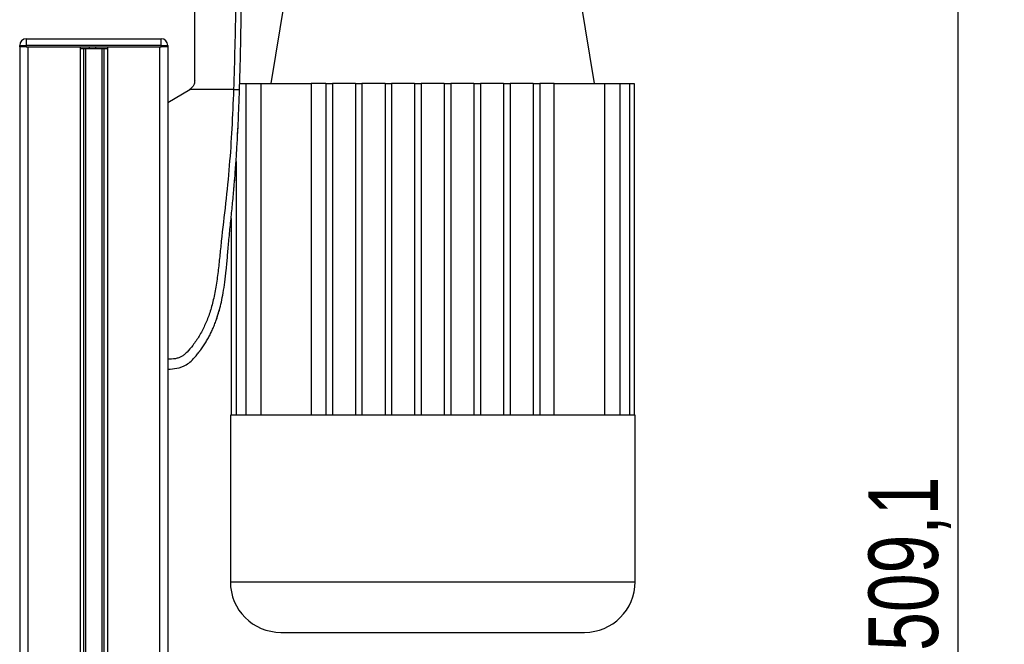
# Model space of a CAD drawing. Header units: millimetres. Extents: x 0 to 420, y 0 to 297.
# Tile 60 of 62: x 314 to 357, y 208 to 235. Entities that reach past the tile are written whole.
import ezdxf

# ---------------------------------------------------------------- set-up
doc = ezdxf.new("R2010")
doc.units = ezdxf.units.MM
doc.layers.add('QUOTE', color=174, linetype='Continuous')
doc.styles.add('SLDTEXTSTYLE3', font='TXT', dxfattribs={"width": 0.75})
doc.dimstyles.new('SLDDIMSTYLE0', dxfattribs={"dimtxt": 3, "dimasz": 3, "dimexe": 0, "dimexo": 0.0625, "dimgap": 0.75, "dimtad": 1, "dimlfac": 7.034104, "dimrnd": 1e-09, "dimzin": 12, "dimdsep": 46, "dimtxsty": 'SLDTEXTSTYLE3', "dimsah": 1, "dimcen": 0.09, "dimadec": 0, "dimazin": 3, "dimtfac": 1, "dimtdec": 3, "dimtofl": 0, "dimtmove": 0, "dimatfit": 3, "dimfxl": 0, "dimfrac": 2, "dimtolj": 1, "dimtzin": 12, "dimarcsym": 0})

# ---------------------------------------------------------------- blocks, each defined once
blk = doc.blocks.new('_D_2')
at = {"layer": 'QUOTE'}
for p, q in [((321.759, 248.71), (357.032, 248.71)), ((355.032, 176.334), (355.032, 248.71)), ((339.823, 176.334), (357.032, 176.334))]:
    blk.add_line(p, q, dxfattribs=at)
for points in [[(355.032, 248.71), (354.532, 245.71), (355.532, 245.71)], [(355.032, 176.334), (355.532, 179.334), (354.532, 179.334)]]:
    blk.add_solid(points, dxfattribs=at)
at = {"layer": 'QUOTE', "insert": (351.165, 207.534), "char_height": 3, "attachment_point": 1, "rotation": 90, "style": 'SLDTEXTSTYLE3'}
blk.add_mtext('509,1', dxfattribs=at)

msp = doc.modelspace()

# ---------------------------------------------------------------- linework, layer by layer
at = {"color": 7, "linetype": 'Continuous', "lineweight": 25}
for p, q in [((325.9442, 235.6307), (325.3471, 232.0481)), ((339.3361, 232.0481), (338.739, 235.6307)), ((314.7836, 233.9816), (314.7836, 233.6972)), ((314.7836, 233.9816), (320.6124, 233.9816)), ((320.6124, 233.6972), (320.6124, 233.9816)), ((314.4993, 233.6972), (314.7836, 233.6972)), ((314.4993, 233.6261), (314.4993, 233.6972)), ((314.4993, 233.6261), (314.4993, 199.5067)), ((314.7836, 233.6261), (314.4993, 233.6261)), ((320.6124, 233.6972), (314.7836, 233.6972)), ((314.7836, 233.6972), (314.7836, 233.6261)), ((314.7836, 233.6261), (320.6124, 233.6261)), ((314.8547, 233.6261), (314.8547, 199.5067)), ((314.8547, 233.6261), (317.108, 233.6261)), ((317.108, 233.6261), (317.108, 199.5067)), ((317.2621, 233.5551), (317.2621, 199.5067)), ((317.3437, 233.5551), (317.3437, 199.5067)), ((317.4641, 233.5551), (317.5086, 233.5551)), ((317.5197, 233.5551), (317.5197, 233.6261)), ((317.7813, 233.5551), (317.7813, 233.6261)), ((317.7923, 233.5551), (317.8098, 233.5551)), ((318.0523, 233.5551), (318.0523, 199.5067)), ((318.1339, 233.5551), (318.1339, 199.5067)), ((318.288, 233.6261), (318.288, 199.5067)), ((318.288, 233.6261), (320.5413, 233.6261)), ((320.5413, 233.6261), (320.5413, 199.5067)), ((320.6124, 233.6261), (320.6124, 233.6972)), ((320.6124, 233.6972), (320.8967, 233.6972)), ((320.8967, 233.6261), (320.6124, 233.6261)), ((320.8967, 233.6972), (320.8967, 233.6261)), ((320.8967, 233.6261), (320.8967, 199.5067)), ((324.0038, 232.0481), (324.262, 232.0481)), ((324.262, 232.0481), (324.262, 217.7179)), ((324.262, 232.0481), (324.9191, 232.0481)), ((324.9191, 232.0481), (327.0904, 232.0481)), ((324.9191, 232.0481), (324.9191, 217.7179)), ((327.7213, 232.0481), (327.0904, 232.0481)), ((327.0904, 232.0481), (327.0904, 217.7179)), ((327.7213, 232.0481), (328.0056, 232.0481)), ((327.7213, 232.0481), (327.7213, 217.7179)), ((328.0056, 232.0481), (328.0056, 217.7179)), ((329.0008, 232.0481), (328.0056, 232.0481)), ((329.0008, 232.0481), (329.2851, 232.0481)), ((329.0008, 232.0481), (329.0008, 217.7179)), ((329.2851, 232.0481), (329.2851, 217.7179)), ((330.2802, 232.0481), (329.2851, 232.0481)), ((330.2802, 232.0481), (330.5646, 232.0481)), ((330.2802, 232.0481), (330.2802, 217.7179)), ((330.5646, 232.0481), (330.5646, 217.7179)), ((331.5597, 232.0481), (330.5646, 232.0481)), ((331.5597, 232.0481), (331.5597, 217.7179)), ((331.5597, 232.0481), (331.8441, 232.0481)), ((331.8441, 232.0481), (331.8441, 217.7179)), ((332.8392, 232.0481), (331.8441, 232.0481)), ((332.8392, 232.0481), (332.8392, 217.7179)), ((332.8392, 232.0481), (333.1235, 232.0481)), ((333.1235, 232.0481), (333.1235, 217.7179)), ((334.1187, 232.0481), (333.1235, 232.0481)), ((334.1187, 232.0481), (334.403, 232.0481)), ((334.1187, 232.0481), (334.1187, 217.7179)), ((334.403, 232.0481), (334.403, 217.7179)), ((335.3982, 232.0481), (334.403, 232.0481)), ((335.3982, 232.0481), (335.6825, 232.0481)), ((335.3982, 232.0481), (335.3982, 217.7179)), ((335.6825, 232.0481), (335.6825, 217.7179)), ((336.6777, 232.0481), (335.6825, 232.0481)), ((336.6777, 232.0481), (336.962, 232.0481)), ((336.6777, 232.0481), (336.6777, 217.7179)), ((336.962, 232.0481), (336.962, 217.7179)), ((337.5929, 232.0481), (336.962, 232.0481)), ((337.5929, 217.7179), (337.5929, 232.0481)), ((337.5929, 232.0481), (339.7642, 232.0481)), ((339.7642, 232.0481), (339.7642, 217.7179)), ((339.7642, 232.0481), (340.4213, 232.0481)), ((340.4213, 232.0481), (340.4213, 217.7179)), ((340.4213, 232.0481), (340.8383, 232.0481)), ((340.8383, 232.0481), (340.8383, 217.7179)), ((340.8383, 232.0481), (341.0497, 232.0481)), ((341.0497, 232.0481), (341.0497, 217.7179)), ((320.8967, 231.2236), (321.8422, 231.7922)), ((321.8422, 231.7922), (321.8536, 231.7991)), ((323.7368, 231.7922), (321.8422, 231.7922)), ((320.8967, 231.2236), (320.8967, 220.1347)), ((323.914, 229.8535), (323.93, 230.1663)), ((323.8727, 229.1178), (323.8769, 229.1722)), ((323.8312, 228.4721), (323.8459, 228.6977)), ((323.845, 228.6833), (323.845, 217.7179)), ((323.6335, 226.22), (323.6335, 217.7179)), ((322.9989, 221.8622), (323.169, 222.4323)), ((323.5985, 217.7179), (323.5985, 210.5209)), ((323.6335, 217.7179), (323.5985, 217.7179)), ((323.845, 217.7179), (323.6335, 217.7179)), ((324.262, 217.7179), (323.845, 217.7179)), ((324.9191, 217.7179), (324.262, 217.7179)), ((327.7213, 217.7179), (324.9191, 217.7179)), ((329.0008, 217.7179), (327.7213, 217.7179)), ((330.2802, 217.7179), (329.0008, 217.7179)), ((331.5597, 217.7179), (330.2802, 217.7179)), ((333.1235, 217.7179), (331.5597, 217.7179)), ((334.403, 217.7179), (333.1235, 217.7179)), ((335.6825, 217.7179), (334.403, 217.7179)), ((336.962, 217.7179), (335.6825, 217.7179)), ((339.7642, 217.7179), (336.962, 217.7179)), ((340.4213, 217.7179), (339.7642, 217.7179)), ((340.8383, 217.7179), (340.4213, 217.7179)), ((341.0497, 217.7179), (340.8383, 217.7179)), ((341.0848, 217.7179), (341.0497, 217.7179)), ((341.0848, 210.5209), (341.0848, 217.7179)), ((323.5985, 210.5209), (332.3416, 210.5209)), ((332.3416, 210.5209), (341.0848, 210.5209))]:
    msp.add_line(p, q, dxfattribs=at)
at = {"color": 7, "linetype": 'Continuous', "lineweight": 25, "flags": 128}
for points in [[(323.9154, 229.8535), (323.9154, 229.8536), (323.9154, 229.8536)], [(323.9154, 229.8536), (323.9154, 229.8536), (323.9154, 229.8536)]]:
    msp.add_lwpolyline(points, dxfattribs=at)
at = {"color": 7, "linetype": 'Continuous', "lineweight": 25}
for centre, radius, start, end in [((314.7836, 233.6972), 0.2843, 90, 180), ((320.6124, 233.6972), 0.2843, 0, 90), ((325.7843, 210.5209), 2.1858, 180, 270), ((338.899, 210.5209), 2.1858, 270, 0)]:
    msp.add_arc(centre, radius, start, end, dxfattribs=at)
for points, knots in [([(323.8814, 241.3303), (323.884, 241.1855), (323.8976, 240.4456), (323.8812, 239.1095), (323.8613, 237.3024), (323.8311, 235.4777), (323.7935, 233.6384), (323.7557, 232.4075), (323.7368, 231.7922)], [0, 0, 0, 0, 0.0464128, 0.2373047, 0.4282562, 0.6190326, 0.8095741, 1, 1, 1, 1]), ([(323.9962, 231.7828), (324.0088, 232.1999), (324.0347, 233.0523), (324.0603, 234.3481), (324.0787, 235.6554), (324.0883, 236.791), (324.0933, 237.758), (324.0952, 238.5299), (324.0956, 239.2968), (324.0941, 240.0894), (324.0872, 240.7417), (324.0793, 241.1691), (324.0761, 241.2967), (324.0753, 241.332)], [0, 0, 0, 0, 0.1287783, 0.2631936, 0.400942, 0.5351169, 0.6186357, 0.7056623, 0.7795325, 0.8627463, 0.959024, 0.9886844, 1, 1, 1, 1]), ([(322.0603, 232.1646), (322.0603, 232.5885), (322.0603, 233.4374), (322.0603, 234.7097), (322.0603, 235.9807), (322.0603, 236.8227), (322.0603, 237.2442)], [0, 0, 0, 0, 0.2486567, 0.4978798, 0.7487052, 1, 1, 1, 1]), ([(317.1198, 233.5551), (317.1413, 233.5551), (317.2004, 233.5551), (317.3429, 233.5551), (317.4592, 233.5551), (317.5197, 233.5551)], [0, 0, 0, 0, 0.2149511, 0.5913019, 1, 1, 1, 1]), ([(317.5197, 233.5551), (317.5687, 233.5551), (317.6561, 233.5551), (317.7431, 233.5551), (317.7813, 233.5551)], [0, 0, 0, 0, 0.56060879, 1, 1, 1, 1]), ([(317.7813, 233.5551), (317.8537, 233.5551), (317.9928, 233.5551), (318.1547, 233.5551), (318.2623, 233.5551), (318.2931, 233.5551), (318.309, 233.5551)], [0, 0, 0, 0, 0.29393521, 0.56456169, 0.77573173, 1, 1, 1, 1]), ([(322.0603, 232.1646), (322.0555, 232.117), (322.046, 232.0218), (321.9731, 231.8894), (321.8943, 231.8299), (321.8536, 231.7991)], [0, 0, 0, 0, 0.3260001, 0.6519821, 1, 1, 1, 1]), ([(323.7368, 231.7922), (323.7146, 231.2265), (323.6717, 230.1308), (323.5591, 228.4905), (323.4005, 226.8692), (323.2379, 225.5607), (323.14, 224.5763), (323.0725, 223.9165), (322.9805, 223.2645), (322.8565, 222.6461), (322.6981, 222.0863), (322.5008, 221.5884), (322.2639, 221.1369), (322.0022, 220.7575), (321.7797, 220.4903), (321.6147, 220.3322), (321.4949, 220.2467), (321.3661, 220.1912), (321.1673, 220.1401), (321.0074, 220.1369), (320.8967, 220.1347)], [0, 0, 0, 0, 0.1345803, 0.2606891, 0.3908258, 0.5218164, 0.5741497, 0.6260119, 0.6794971, 0.7306436, 0.7758676, 0.8176431, 0.8578189, 0.896894, 0.9271554, 0.9404322, 0.9512566, 0.9620129, 0.9737095, 1, 1, 1, 1]), ([(320.8967, 219.7082), (321.0282, 219.7137), (321.3041, 219.7251), (321.6533, 219.8538), (321.9214, 220.0622), (322.0941, 220.2557), (322.2184, 220.4071), (322.2754, 220.4812), (322.3323, 220.5567), (322.4127, 220.6685), (322.5232, 220.8376), (322.627, 221.0129), (322.724, 221.1942), (322.8143, 221.3816), (322.8977, 221.575), (322.9745, 221.7745), (323.0525, 222.0025), (323.1338, 222.2772), (323.2172, 222.6173), (323.2957, 223.0185), (323.3654, 223.4818), (323.4253, 224.0073), (323.4781, 224.5938), (323.5317, 225.2435), (323.6001, 225.9289), (323.6733, 226.6346), (323.7413, 227.3436), (323.8018, 228.0635), (323.8536, 228.7853), (323.8965, 229.4889), (323.9308, 230.1478), (323.9564, 230.7165), (323.9748, 231.1768), (323.9871, 231.5153), (323.9936, 231.7063), (323.9962, 231.7828)], [0, 0, 0, 0, 0.0298605, 0.062661, 0.0824207, 0.1065055, 0.1214363, 0.1269566, 0.1277359, 0.1429311, 0.1582172, 0.1736223, 0.1891751, 0.2049044, 0.2208385, 0.2370044, 0.2534273, 0.275546, 0.3020067, 0.3328988, 0.3683202, 0.4083393, 0.4529465, 0.5020123, 0.5563269, 0.6093284, 0.6630895, 0.718023, 0.7733257, 0.8273697, 0.8780517, 0.923096, 0.956626, 0.9826179, 1, 1, 1, 1]), ([(323.7368, 231.7922), (323.7702, 231.7911), (323.8396, 231.7887), (323.9262, 231.7857), (323.9853, 231.7835), (323.9926, 231.783), (323.9962, 231.7828)], [0, 0, 0, 0, 0.2412013, 0.5, 0.7587987, 1, 1, 1, 1]), ([(323.7482, 227.4427), (323.7537, 227.505), (323.7688, 227.674), (323.7816, 227.8337), (323.7897, 227.9345)], [0, 0, 0, 0, 0.3688253, 1, 1, 1, 1]), ([(322.6469, 221.0519), (322.6469, 221.0519), (322.6468, 221.0519), (322.6468, 221.0519), (322.6469, 221.0519), (322.6469, 221.0519)], [0, 0, 0, 0, 0.0564649, 0.5510099, 1, 1, 1, 1]), ([(320.8967, 220.1347), (320.8967, 220.0788), (320.8967, 219.9669), (320.8967, 219.826), (320.8967, 219.7275), (320.8967, 219.7148), (320.8967, 219.7083)], [0, 0, 0, 0, 0.24994591, 0.49973814, 0.74942403, 1, 1, 1, 1]), ([(325.7843, 208.3351), (325.7937, 208.3351), (325.8128, 208.3351), (325.9702, 208.3351), (326.2085, 208.3351), (326.5092, 208.3351), (326.8462, 208.3351), (327.2428, 208.3351), (327.6967, 208.3351), (328.1997, 208.3351), (328.7432, 208.3351), (329.3201, 208.3351), (329.9799, 208.3351), (330.7222, 208.3351), (331.5337, 208.3351), (332.0751, 208.3351), (332.3416, 208.3351)], [0, 0, 0, 0, 0.0776265, 0.1576636, 0.2399513, 0.3042755, 0.3686069, 0.4342997, 0.5, 0.5656928, 0.6313931, 0.6957172, 0.7600486, 0.8423299, 0.9223719, 1, 1, 1, 1]), ([(332.3416, 208.3351), (332.6082, 208.3351), (333.1496, 208.3351), (333.9611, 208.3351), (334.7033, 208.3351), (335.3632, 208.3351), (335.94, 208.3351), (336.4836, 208.3351), (336.9865, 208.3351), (337.4405, 208.3351), (337.837, 208.3351), (338.174, 208.3351), (338.4747, 208.3351), (338.713, 208.3351), (338.8705, 208.3351), (338.8896, 208.3351), (338.899, 208.3351)], [0, 0, 0, 0, 0.0776314, 0.1576636, 0.2399513, 0.3042755, 0.3686069, 0.4342997, 0.5, 0.5656928, 0.6313931, 0.6957172, 0.7600486, 0.8423299, 0.922367, 1, 1, 1, 1])]:
    msp.add_open_spline(points, degree=3, knots=knots, dxfattribs=at)

# ---------------------------------------------------------------- dimensions: what is measured, and where the dimension line sits
at = {"layer": 'QUOTE'}
dim = msp.add_linear_dim(base=(355.032, 248.7098), p1=(337.8231, 176.3338), p2=(319.7594, 248.7098), angle=90, dimstyle='SLDDIMSTYLE0', dxfattribs=at)
dim.commit()
dim.dimension.update_dxf_attribs({"geometry": '_D_2', "text_midpoint": (355.032, 212.5218), "dimtype": 160})

doc.saveas('drawing.dxf')
